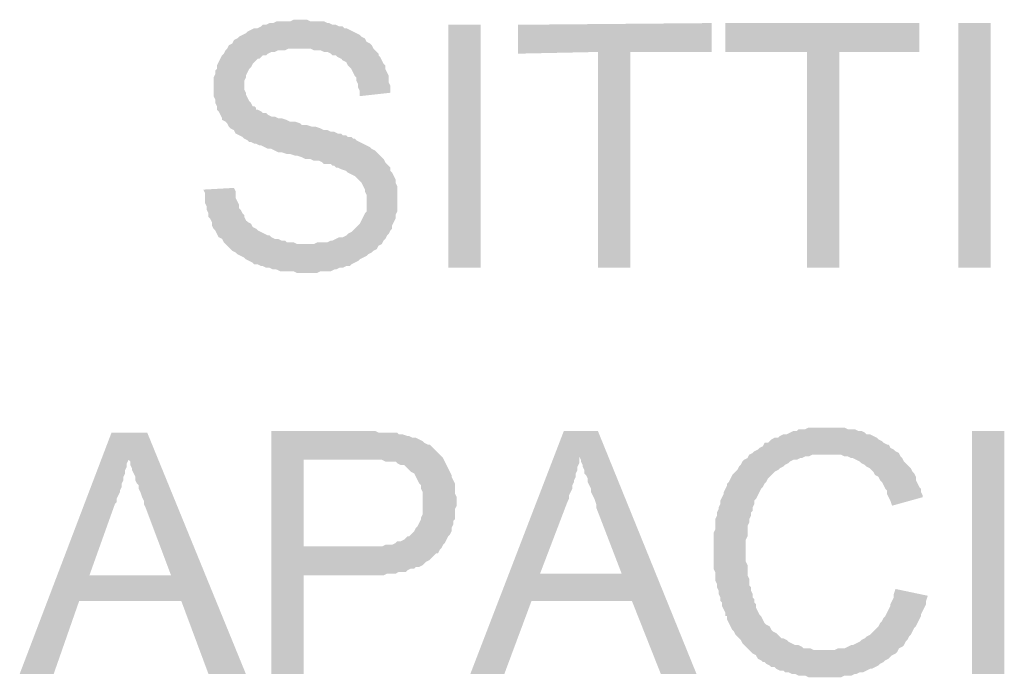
# Model space of a CAD drawing. Header units: millimetres. Extents: x 13115352 to 26511604, y 2875787 to 5794155.
# Tile 23 of 115: x 13121707 to 13122538, y 2887974 to 2888529. Entities that reach past the tile are written whole.
import ezdxf

# ---------------------------------------------------------------- set-up
doc = ezdxf.new("R2010")
doc.units = ezdxf.units.MM
doc.layers.get('0').update_dxf_attribs({"lineweight": 0})

msp = doc.modelspace()

# ---------------------------------------------------------------- hatches: boundary and pattern name
at = {"true_color": 0x545454}
for points in [[(13121862.32, 2888385.96), (13121888.15, 2888387.4), (13121889.58, 2888384.53), (13121889.58, 2888381.66), (13121889.58, 2888378.79), (13121891.02, 2888375.92), (13121892.45, 2888373.05), (13121892.45, 2888370.18), (13121893.89, 2888368.74), (13121895.32, 2888365.87), (13121896.76, 2888364.44), (13121896.76, 2888363), (13121898.19, 2888360.13), (13121899.63, 2888358.7), (13121902.5, 2888357.26), (13121903.93, 2888354.39), (13121906.8, 2888352.96), (13121908.24, 2888351.52), (13121911.11, 2888350.09), (13121913.98, 2888348.65), (13121916.85, 2888347.22), (13121918.28, 2888347.22), (13121919.72, 2888345.78), (13121922.59, 2888344.35), (13121925.46, 2888344.35), (13121928.33, 2888342.91), (13121931.2, 2888342.91), (13121932.64, 2888341.48), (13121935.51, 2888341.48), (13121938.38, 2888341.48), (13121941.25, 2888340.04), (13121944.12, 2888340.04), (13121948.42, 2888340.04), (13121949.86, 2888340.04), (13121952.73, 2888340.04), (13121955.6, 2888340.04), (13121958.47, 2888341.48), (13121961.34, 2888341.48), (13121964.21, 2888341.48), (13121967.08, 2888341.48), (13121969.95, 2888342.91), (13121971.38, 2888342.91), (13121974.25, 2888344.35), (13121977.12, 2888345.78), (13121979.99, 2888345.78), (13121982.86, 2888347.22), (13121984.3, 2888348.65), (13121987.17, 2888350.09), (13121990.04, 2888352.96), (13121991.47, 2888354.39), (13121992.91, 2888355.83), (13121994.34, 2888357.26), (13121995.78, 2888360.13), (13121997.21, 2888363), (13121998.65, 2888365.87), (13122000.08, 2888367.31), (13122000.08, 2888370.18), (13122000.08, 2888373.05), (13122000.08, 2888375.92), (13122000.08, 2888378.79), (13122000.08, 2888381.66), (13121998.65, 2888384.53), (13121998.65, 2888385.96), (13121997.21, 2888388.83), (13121995.78, 2888391.7), (13121994.34, 2888393.14), (13121992.91, 2888394.57), (13121991.47, 2888396.01), (13121990.04, 2888397.44), (13121987.17, 2888398.88), (13121984.3, 2888400.31), (13121982.86, 2888401.75), (13121978.56, 2888403.18), (13121975.69, 2888404.62), (13121974.25, 2888404.62), (13121972.82, 2888406.05), (13121971.38, 2888406.05), (13121969.95, 2888407.49), (13121967.08, 2888407.49), (13121964.21, 2888407.49), (13121962.77, 2888408.92), (13121959.9, 2888410.36), (13121955.6, 2888410.36), (13121952.73, 2888411.8), (13121948.42, 2888411.8), (13121945.55, 2888413.23), (13121941.25, 2888414.67), (13121939.81, 2888414.67), (13121935.51, 2888416.1), (13121932.64, 2888416.1), (13121928.33, 2888417.54), (13121925.46, 2888417.54), (13121922.59, 2888418.97), (13121919.72, 2888420.41), (13121916.85, 2888420.41), (13121913.98, 2888421.84), (13121911.11, 2888423.28), (13121909.67, 2888423.28), (13121906.8, 2888424.71), (13121905.37, 2888424.71), (13121902.5, 2888426.15), (13121901.06, 2888426.15), (13121899.63, 2888427.58), (13121896.76, 2888429.02), (13121895.32, 2888430.45), (13121892.45, 2888431.89), (13121889.58, 2888433.32), (13121888.15, 2888436.19), (13121885.28, 2888437.63), (13121883.84, 2888439.06), (13121882.41, 2888441.93), (13121880.97, 2888443.37), (13121878.1, 2888444.8), (13121878.1, 2888446.24), (13121876.67, 2888449.11), (13121875.23, 2888451.98), (13121873.8, 2888453.41), (13121873.8, 2888456.28), (13121872.36, 2888459.15), (13121872.36, 2888462.02), (13121870.93, 2888464.89), (13121870.93, 2888467.76), (13121870.93, 2888470.63), (13121870.93, 2888472.07), (13121870.93, 2888474.94), (13121870.93, 2888477.81), (13121870.93, 2888480.68), (13121872.36, 2888483.55), (13121872.36, 2888486.42), (13121873.8, 2888487.86), (13121873.8, 2888490.73), (13121875.23, 2888493.6), (13121876.67, 2888496.47), (13121878.1, 2888499.34), (13121879.54, 2888500.77), (13121880.97, 2888503.64), (13121882.41, 2888505.08), (13121883.84, 2888507.95), (13121886.71, 2888509.38), (13121888.15, 2888512.25), (13121891.02, 2888513.69), (13121892.45, 2888515.12), (13121895.32, 2888516.56), (13121898.19, 2888517.99), (13121899.63, 2888519.43), (13121902.5, 2888520.86), (13121905.37, 2888522.3), (13121908.24, 2888522.3), (13121911.11, 2888523.73), (13121912.54, 2888525.17), (13121915.41, 2888525.17), (13121918.28, 2888526.6), (13121921.15, 2888526.6), (13121924.02, 2888528.04), (13121926.89, 2888528.04), (13121929.76, 2888528.04), (13121932.64, 2888528.04), (13121935.51, 2888528.04), (13121938.38, 2888529.47), (13121941.25, 2888529.47), (13121942.68, 2888529.47), (13121945.55, 2888529.47), (13121949.86, 2888529.47), (13121952.73, 2888528.04), (13121955.6, 2888528.04), (13121958.47, 2888528.04), (13121961.34, 2888528.04), (13121964.21, 2888528.04), (13121967.08, 2888526.6), (13121968.51, 2888526.6), (13121971.38, 2888525.17), (13121974.25, 2888525.17), (13121977.12, 2888523.73), (13121979.99, 2888523.73), (13121981.43, 2888522.3), (13121982.86, 2888522.3), (13121985.73, 2888520.86), (13121988.6, 2888519.43), (13121991.47, 2888517.99), (13121994.34, 2888516.56), (13121995.78, 2888515.12), (13121998.65, 2888513.69), (13122000.08, 2888510.82), (13122002.95, 2888509.38), (13122004.39, 2888507.95), (13122005.83, 2888505.08), (13122007.26, 2888503.64), (13122010.13, 2888500.77), (13122010.13, 2888499.34), (13122011.57, 2888497.9), (13122013, 2888495.03), (13122014.44, 2888492.16), (13122015.87, 2888490.73), (13122015.87, 2888487.86), (13122017.31, 2888484.99), (13122018.74, 2888482.12), (13122018.74, 2888479.24), (13122018.74, 2888476.37), (13122020.18, 2888473.5), (13122020.18, 2888470.63), (13122020.18, 2888467.76), (13121994.34, 2888464.89), (13121994.34, 2888469.2), (13121992.91, 2888472.07), (13121992.91, 2888474.94), (13121991.47, 2888477.81), (13121991.47, 2888480.68), (13121990.04, 2888482.12), (13121988.6, 2888484.99), (13121987.17, 2888487.86), (13121985.73, 2888489.29), (13121984.3, 2888490.73), (13121982.86, 2888493.6), (13121979.99, 2888495.03), (13121978.56, 2888496.47), (13121975.69, 2888497.9), (13121974.25, 2888499.34), (13121971.38, 2888499.34), (13121969.95, 2888500.77), (13121967.08, 2888502.21), (13121964.21, 2888502.21), (13121961.34, 2888503.64), (13121958.47, 2888503.64), (13121955.6, 2888503.64), (13121952.73, 2888505.08), (13121949.86, 2888505.08), (13121946.99, 2888505.08), (13121944.12, 2888505.08), (13121941.25, 2888505.08), (13121936.94, 2888505.08), (13121934.07, 2888505.08), (13121931.2, 2888503.64), (13121928.33, 2888503.64), (13121925.46, 2888503.64), (13121922.59, 2888502.21), (13121919.72, 2888502.21), (13121916.85, 2888500.77), (13121915.41, 2888499.34), (13121912.54, 2888499.34), (13121911.11, 2888497.9), (13121909.67, 2888496.47), (13121908.24, 2888496.47), (13121905.37, 2888493.6), (13121903.93, 2888492.16), (13121902.5, 2888489.29), (13121901.06, 2888487.86), (13121899.63, 2888484.99), (13121898.19, 2888482.12), (13121898.19, 2888480.68), (13121896.76, 2888477.81), (13121896.76, 2888474.94), (13121896.76, 2888473.5), (13121896.76, 2888470.63), (13121898.19, 2888467.76), (13121898.19, 2888466.33), (13121899.63, 2888463.46), (13121901.06, 2888460.59), (13121902.5, 2888459.15), (13121903.93, 2888456.28), (13121905.37, 2888456.28), (13121906.8, 2888454.85), (13121906.8, 2888453.41), (13121908.24, 2888453.41), (13121911.11, 2888451.98), (13121912.54, 2888450.54), (13121915.41, 2888450.54), (13121916.85, 2888449.11), (13121919.72, 2888447.67), (13121922.59, 2888447.67), (13121925.46, 2888446.24), (13121928.33, 2888446.24), (13121932.64, 2888444.8), (13121935.51, 2888443.37), (13121939.81, 2888443.37), (13121944.12, 2888441.93), (13121945.55, 2888440.5), (13121949.86, 2888440.5), (13121954.16, 2888439.06), (13121957.03, 2888439.06), (13121961.34, 2888437.63), (13121964.21, 2888436.19), (13121967.08, 2888436.19), (13121969.95, 2888434.76), (13121972.82, 2888434.76), (13121975.69, 2888433.32), (13121978.56, 2888433.32), (13121979.99, 2888431.89), (13121982.86, 2888431.89), (13121984.3, 2888430.45), (13121987.17, 2888430.45), (13121988.6, 2888429.02), (13121990.04, 2888429.02), (13121991.47, 2888427.58), (13121994.34, 2888426.15), (13121997.21, 2888424.71), (13122000.08, 2888423.28), (13122002.95, 2888421.84), (13122004.39, 2888420.41), (13122007.26, 2888418.97), (13122008.7, 2888417.54), (13122011.57, 2888414.67), (13122013, 2888413.23), (13122014.44, 2888411.8), (13122015.87, 2888408.92), (13122017.31, 2888407.49), (13122020.18, 2888404.62), (13122020.18, 2888401.75), (13122021.61, 2888400.31), (13122023.05, 2888397.44), (13122024.48, 2888394.57), (13122024.48, 2888391.7), (13122025.92, 2888388.83), (13122025.92, 2888387.4), (13122025.92, 2888384.53), (13122025.92, 2888381.66), (13122025.92, 2888377.35), (13122025.92, 2888374.48), (13122025.92, 2888371.61), (13122025.92, 2888368.74), (13122025.92, 2888367.31), (13122024.48, 2888364.44), (13122024.48, 2888361.57), (13122023.05, 2888358.7), (13122021.61, 2888355.83), (13122021.61, 2888352.96), (13122020.18, 2888351.52), (13122018.74, 2888348.65), (13122017.31, 2888347.22), (13122015.87, 2888344.35), (13122014.44, 2888342.91), (13122013, 2888340.04), (13122010.13, 2888338.61), (13122008.7, 2888335.73), (13122005.83, 2888334.3), (13122004.39, 2888332.86), (13122001.52, 2888331.43), (13122000.08, 2888329.99), (13121997.21, 2888328.56), (13121994.34, 2888327.12), (13121992.91, 2888325.69), (13121990.04, 2888324.25), (13121987.17, 2888322.82), (13121985.73, 2888321.38), (13121982.86, 2888321.38), (13121979.99, 2888319.95), (13121977.12, 2888319.95), (13121974.25, 2888318.51), (13121972.82, 2888318.51), (13121969.95, 2888317.08), (13121967.08, 2888317.08), (13121964.21, 2888317.08), (13121961.34, 2888317.08), (13121958.47, 2888315.64), (13121955.6, 2888315.64), (13121952.73, 2888315.64), (13121949.86, 2888315.64), (13121946.99, 2888315.64), (13121944.12, 2888315.64), (13121941.25, 2888315.64), (13121938.38, 2888317.08), (13121935.51, 2888317.08), (13121932.64, 2888317.08), (13121929.76, 2888317.08), (13121926.89, 2888317.08), (13121924.02, 2888318.51), (13121921.15, 2888318.51), (13121918.28, 2888319.95), (13121915.41, 2888319.95), (13121912.54, 2888321.38), (13121911.11, 2888321.38), (13121908.24, 2888322.82), (13121905.37, 2888322.82), (13121903.93, 2888324.25), (13121901.06, 2888325.69), (13121898.19, 2888327.12), (13121896.76, 2888328.56), (13121893.89, 2888329.99), (13121891.02, 2888331.43), (13121889.58, 2888332.86), (13121886.71, 2888334.3), (13121885.28, 2888335.73), (13121882.41, 2888338.61), (13121880.97, 2888340.04), (13121879.54, 2888341.48), (13121878.1, 2888344.35), (13121875.23, 2888345.78), (13121873.8, 2888348.65), (13121872.36, 2888351.52), (13121870.93, 2888352.96), (13121869.49, 2888355.83), (13121869.49, 2888358.7), (13121868.06, 2888361.57), (13121866.62, 2888363), (13121866.62, 2888365.87), (13121865.19, 2888368.74), (13121865.19, 2888371.61), (13121863.75, 2888374.48), (13121863.75, 2888377.35), (13121863.75, 2888380.22), (13121863.75, 2888383.09)], [(13122068.97, 2888319.95), (13122068.97, 2888525.17), (13122096.24, 2888525.17), (13122096.24, 2888319.95)], [(13122195.26, 2888319.95), (13122195.26, 2888502.21), (13122127.81, 2888500.77), (13122127.81, 2888525.17), (13122291.41, 2888526.6), (13122291.41, 2888502.21), (13122222.53, 2888502.21), (13122222.53, 2888319.95)], [(13122371.78, 2888319.95), (13122371.78, 2888502.21), (13122302.89, 2888502.21), (13122302.89, 2888526.6), (13122466.49, 2888526.6), (13122466.49, 2888502.21), (13122399.04, 2888502.21), (13122399.04, 2888319.95)], [(13122499.5, 2888319.95), (13122499.5, 2888526.6), (13122526.77, 2888526.6), (13122526.77, 2888319.95)], [(13122446.4, 2888048.71), (13122473.67, 2888042.97), (13122472.23, 2888038.67), (13122472.23, 2888035.8), (13122470.8, 2888032.93), (13122469.36, 2888030.06), (13122467.93, 2888027.19), (13122467.93, 2888025.75), (13122466.49, 2888022.88), (13122465.06, 2888020.01), (13122463.62, 2888017.14), (13122462.19, 2888015.71), (13122460.75, 2888012.84), (13122459.32, 2888009.97), (13122457.88, 2888008.53), (13122456.45, 2888005.66), (13122455.01, 2888004.23), (13122453.58, 2888001.36), (13122452.14, 2887999.92), (13122449.27, 2887998.49), (13122447.84, 2887995.62), (13122446.4, 2887994.18), (13122443.53, 2887992.75), (13122442.1, 2887991.31), (13122440.66, 2887989.88), (13122437.79, 2887988.44), (13122436.36, 2887987.01), (13122433.48, 2887985.57), (13122432.05, 2887984.14), (13122429.18, 2887982.7), (13122426.31, 2887981.27), (13122424.87, 2887981.27), (13122422, 2887979.83), (13122419.13, 2887978.39), (13122416.26, 2887978.39), (13122413.39, 2887976.96), (13122411.96, 2887976.96), (13122409.09, 2887975.52), (13122406.22, 2887975.52), (13122403.35, 2887975.52), (13122400.48, 2887974.09), (13122397.61, 2887974.09), (13122394.74, 2887974.09), (13122391.87, 2887974.09), (13122389, 2887974.09), (13122384.69, 2887974.09), (13122381.82, 2887974.09), (13122378.95, 2887974.09), (13122376.08, 2887974.09), (13122373.21, 2887974.09), (13122370.34, 2887975.52), (13122367.47, 2887975.52), (13122364.6, 2887975.52), (13122361.73, 2887976.96), (13122358.86, 2887976.96), (13122355.99, 2887978.39), (13122353.12, 2887978.39), (13122351.68, 2887979.83), (13122348.81, 2887979.83), (13122345.94, 2887981.27), (13122344.51, 2887982.7), (13122341.64, 2887982.7), (13122340.2, 2887984.14), (13122337.33, 2887985.57), (13122335.9, 2887987.01), (13122334.46, 2887987.01), (13122333.03, 2887988.44), (13122330.16, 2887989.88), (13122328.72, 2887992.75), (13122325.85, 2887994.18), (13122324.42, 2887995.62), (13122322.98, 2887997.05), (13122320.11, 2887999.92), (13122318.68, 2888001.36), (13122317.24, 2888002.79), (13122315.81, 2888005.66), (13122312.94, 2888008.53), (13122311.5, 2888009.97), (13122310.07, 2888012.84), (13122308.63, 2888014.27), (13122307.2, 2888017.14), (13122305.76, 2888020.01), (13122304.33, 2888022.88), (13122304.33, 2888025.75), (13122302.89, 2888025.75), (13122302.89, 2888028.62), (13122301.46, 2888031.49), (13122300.02, 2888034.36), (13122300.02, 2888037.23), (13122298.59, 2888038.67), (13122298.59, 2888041.54), (13122297.15, 2888044.41), (13122297.15, 2888047.28), (13122295.72, 2888050.15), (13122295.72, 2888053.02), (13122294.28, 2888055.89), (13122294.28, 2888058.76), (13122294.28, 2888061.63), (13122294.28, 2888063.07), (13122292.85, 2888065.94), (13122292.85, 2888068.81), (13122292.85, 2888071.68), (13122292.85, 2888074.55), (13122292.85, 2888077.42), (13122292.85, 2888080.29), (13122292.85, 2888081.72), (13122292.85, 2888084.59), (13122292.85, 2888087.46), (13122292.85, 2888090.33), (13122292.85, 2888093.2), (13122292.85, 2888096.07), (13122294.28, 2888098.94), (13122294.28, 2888101.81), (13122294.28, 2888104.68), (13122294.28, 2888107.55), (13122295.72, 2888110.42), (13122295.72, 2888113.29), (13122297.15, 2888116.16), (13122297.15, 2888117.6), (13122298.59, 2888120.47), (13122298.59, 2888123.34), (13122300.02, 2888126.21), (13122301.46, 2888129.08), (13122301.46, 2888130.52), (13122302.89, 2888133.39), (13122304.33, 2888136.26), (13122304.33, 2888137.69), (13122305.76, 2888139.13), (13122307.2, 2888142), (13122308.63, 2888144.87), (13122310.07, 2888146.3), (13122312.94, 2888149.17), (13122314.37, 2888152.04), (13122315.81, 2888153.48), (13122317.24, 2888156.35), (13122318.68, 2888157.78), (13122321.55, 2888159.22), (13122322.98, 2888162.09), (13122325.85, 2888163.52), (13122327.29, 2888164.96), (13122330.16, 2888166.39), (13122331.59, 2888167.83), (13122334.46, 2888169.26), (13122335.9, 2888172.13), (13122338.77, 2888172.13), (13122340.2, 2888173.57), (13122341.64, 2888175), (13122344.51, 2888176.44), (13122347.38, 2888176.44), (13122348.81, 2888177.87), (13122351.68, 2888179.31), (13122354.55, 2888179.31), (13122357.42, 2888180.74), (13122360.29, 2888182.18), (13122363.17, 2888182.18), (13122364.6, 2888183.61), (13122367.47, 2888183.61), (13122370.34, 2888183.61), (13122373.21, 2888185.05), (13122376.08, 2888185.05), (13122378.95, 2888185.05), (13122381.82, 2888185.05), (13122384.69, 2888185.05), (13122387.56, 2888185.05), (13122389, 2888185.05), (13122391.87, 2888185.05), (13122394.74, 2888185.05), (13122397.61, 2888185.05), (13122400.48, 2888185.05), (13122403.35, 2888185.05), (13122406.22, 2888183.61), (13122409.09, 2888183.61), (13122411.96, 2888183.61), (13122414.83, 2888182.18), (13122417.7, 2888182.18), (13122420.57, 2888180.74), (13122422, 2888179.31), (13122424.87, 2888179.31), (13122427.74, 2888177.87), (13122430.61, 2888176.44), (13122432.05, 2888175), (13122434.92, 2888173.57), (13122436.36, 2888172.13), (13122439.23, 2888170.7), (13122440.66, 2888170.7), (13122442.1, 2888167.83), (13122444.97, 2888166.39), (13122446.4, 2888164.96), (13122449.27, 2888163.52), (13122450.71, 2888160.65), (13122452.14, 2888159.22), (13122453.58, 2888156.35), (13122455.01, 2888154.91), (13122457.88, 2888152.04), (13122459.32, 2888150.61), (13122460.75, 2888147.74), (13122462.19, 2888146.3), (13122463.62, 2888143.43), (13122463.62, 2888140.56), (13122465.06, 2888137.69), (13122466.49, 2888134.82), (13122467.93, 2888133.39), (13122467.93, 2888130.52), (13122469.36, 2888127.65), (13122469.36, 2888126.21), (13122443.53, 2888119.03), (13122442.1, 2888123.34), (13122440.66, 2888126.21), (13122439.23, 2888129.08), (13122439.23, 2888131.95), (13122437.79, 2888133.39), (13122436.36, 2888136.26), (13122434.92, 2888139.13), (13122433.48, 2888140.56), (13122432.05, 2888143.43), (13122429.18, 2888144.87), (13122427.74, 2888147.74), (13122426.31, 2888149.17), (13122424.87, 2888150.61), (13122422, 2888152.04), (13122420.57, 2888153.48), (13122417.7, 2888154.91), (13122416.26, 2888156.35), (13122413.39, 2888157.78), (13122410.52, 2888159.22), (13122409.09, 2888159.22), (13122406.22, 2888160.65), (13122403.35, 2888160.65), (13122400.48, 2888162.09), (13122397.61, 2888162.09), (13122394.74, 2888162.09), (13122391.87, 2888162.09), (13122389, 2888162.09), (13122384.69, 2888162.09), (13122381.82, 2888162.09), (13122378.95, 2888162.09), (13122376.08, 2888162.09), (13122373.21, 2888160.65), (13122370.34, 2888160.65), (13122367.47, 2888159.22), (13122366.04, 2888159.22), (13122363.17, 2888157.78), (13122360.29, 2888157.78), (13122357.42, 2888156.35), (13122355.99, 2888154.91), (13122353.12, 2888153.48), (13122351.68, 2888152.04), (13122348.81, 2888150.61), (13122347.38, 2888149.17), (13122344.51, 2888147.74), (13122343.07, 2888146.3), (13122340.2, 2888143.43), (13122338.77, 2888142), (13122337.33, 2888139.13), (13122335.9, 2888137.69), (13122334.46, 2888134.82), (13122333.03, 2888133.39), (13122331.59, 2888130.52), (13122330.16, 2888127.65), (13122328.72, 2888124.78), (13122327.29, 2888123.34), (13122327.29, 2888120.47), (13122325.85, 2888117.6), (13122325.85, 2888114.73), (13122324.42, 2888113.29), (13122324.42, 2888110.42), (13122322.98, 2888107.55), (13122322.98, 2888104.68), (13122321.55, 2888101.81), (13122321.55, 2888098.94), (13122321.55, 2888096.07), (13122321.55, 2888093.2), (13122320.11, 2888090.33), (13122320.11, 2888087.46), (13122320.11, 2888084.59), (13122320.11, 2888081.72), (13122320.11, 2888078.85), (13122320.11, 2888074.55), (13122320.11, 2888071.68), (13122321.55, 2888068.81), (13122321.55, 2888065.94), (13122321.55, 2888063.07), (13122321.55, 2888060.2), (13122322.98, 2888057.33), (13122322.98, 2888054.46), (13122322.98, 2888051.59), (13122324.42, 2888050.15), (13122324.42, 2888047.28), (13122325.85, 2888044.41), (13122325.85, 2888041.54), (13122327.29, 2888040.1), (13122327.29, 2888037.23), (13122328.72, 2888035.8), (13122328.72, 2888032.93), (13122330.16, 2888030.06), (13122331.59, 2888027.19), (13122333.03, 2888025.75), (13122334.46, 2888022.88), (13122335.9, 2888020.01), (13122337.33, 2888018.58), (13122340.2, 2888017.14), (13122341.64, 2888014.27), (13122343.07, 2888012.84), (13122345.94, 2888011.4), (13122347.38, 2888009.97), (13122350.25, 2888007.1), (13122351.68, 2888007.1), (13122354.55, 2888005.66), (13122355.99, 2888004.23), (13122358.86, 2888002.79), (13122361.73, 2888001.36), (13122364.6, 2888001.36), (13122367.47, 2887999.92), (13122368.91, 2887998.49), (13122371.78, 2887998.49), (13122374.65, 2887998.49), (13122377.52, 2887997.05), (13122380.39, 2887997.05), (13122383.26, 2887997.05), (13122386.13, 2887997.05), (13122389, 2887997.05), (13122391.87, 2887997.05), (13122394.74, 2887997.05), (13122397.61, 2887998.49), (13122400.48, 2887998.49), (13122403.35, 2887998.49), (13122406.22, 2887999.92), (13122409.09, 2888001.36), (13122410.52, 2888001.36), (13122413.39, 2888002.79), (13122416.26, 2888004.23), (13122417.7, 2888005.66), (13122420.57, 2888007.1), (13122422, 2888008.53), (13122424.87, 2888009.97), (13122426.31, 2888011.4), (13122429.18, 2888014.27), (13122430.61, 2888015.71), (13122432.05, 2888017.14), (13122433.48, 2888020.01), (13122434.92, 2888021.45), (13122436.36, 2888024.32), (13122437.79, 2888025.75), (13122439.23, 2888028.62), (13122440.66, 2888031.49), (13122442.1, 2888034.36), (13122442.1, 2888035.8), (13122443.53, 2888038.67), (13122444.97, 2888041.54), (13122444.97, 2888044.41)], [(13122510.98, 2887976.96), (13122510.98, 2888182.18), (13122538.25, 2888182.18), (13122538.25, 2887976.96)]]:
    msp.add_hatch(color=251, dxfattribs=at).paths.add_polyline_path(points)
h = msp.add_hatch(color=251, dxfattribs=at)
h.paths.add_polyline_path([(13121707.32, 2887976.96), (13121784.82, 2888180.74), (13121814.96, 2888180.74), (13121898.19, 2887976.96), (13121866.62, 2887976.96), (13121843.66, 2888038.67), (13121757.55, 2888038.67), (13121736.03, 2887976.96)])
h.paths.add_polyline_path([(13121766.16, 2888060.2), (13121835.05, 2888060.2), (13121813.52, 2888117.6), (13121812.09, 2888120.47), (13121812.09, 2888123.34), (13121810.65, 2888126.21), (13121809.22, 2888130.52), (13121807.78, 2888133.39), (13121807.78, 2888136.26), (13121806.35, 2888137.69), (13121804.91, 2888140.56), (13121804.91, 2888143.43), (13121803.48, 2888146.3), (13121802.04, 2888149.17), (13121802.04, 2888150.61), (13121800.61, 2888153.48), (13121800.61, 2888156.35), (13121799.17, 2888157.78), (13121799.17, 2888159.22), (13121799.17, 2888157.78), (13121797.74, 2888154.91), (13121797.74, 2888152.04), (13121796.3, 2888149.17), (13121796.3, 2888146.3), (13121794.87, 2888143.43), (13121794.87, 2888140.56), (13121793.43, 2888137.69), (13121793.43, 2888134.82), (13121792, 2888131.95), (13121792, 2888130.52), (13121790.56, 2888127.65), (13121789.13, 2888124.78), (13121789.13, 2888121.9), (13121787.69, 2888120.47)])
h = msp.add_hatch(color=251, dxfattribs=at)
h.paths.add_polyline_path([(13121919.72, 2887976.96), (13121919.72, 2888182.18), (13121997.21, 2888182.18), (13122000.08, 2888182.18), (13122004.39, 2888182.18), (13122007.26, 2888182.18), (13122010.13, 2888180.74), (13122013, 2888180.74), (13122015.87, 2888180.74), (13122018.74, 2888180.74), (13122021.61, 2888180.74), (13122023.05, 2888180.74), (13122025.92, 2888180.74), (13122027.35, 2888179.31), (13122030.22, 2888179.31), (13122034.53, 2888177.87), (13122035.96, 2888177.87), (13122038.83, 2888176.44), (13122041.7, 2888176.44), (13122044.57, 2888175), (13122047.44, 2888173.57), (13122048.88, 2888172.13), (13122051.75, 2888170.7), (13122053.18, 2888170.7), (13122054.62, 2888169.26), (13122057.49, 2888166.39), (13122058.92, 2888164.96), (13122060.36, 2888163.52), (13122063.23, 2888160.65), (13122064.66, 2888159.22), (13122066.1, 2888156.35), (13122067.53, 2888153.48), (13122068.97, 2888150.61), (13122070.4, 2888147.74), (13122071.84, 2888144.87), (13122071.84, 2888143.43), (13122073.27, 2888140.56), (13122074.71, 2888137.69), (13122074.71, 2888134.82), (13122074.71, 2888131.95), (13122074.71, 2888129.08), (13122076.15, 2888126.21), (13122076.15, 2888123.34), (13122076.15, 2888121.9), (13122076.15, 2888119.03), (13122074.71, 2888116.16), (13122074.71, 2888113.29), (13122074.71, 2888110.42), (13122074.71, 2888107.55), (13122073.27, 2888106.12), (13122073.27, 2888103.25), (13122071.84, 2888100.38), (13122071.84, 2888097.51), (13122070.4, 2888094.64), (13122068.97, 2888093.2), (13122067.53, 2888090.33), (13122066.1, 2888087.46), (13122064.66, 2888086.03), (13122063.23, 2888083.16), (13122061.79, 2888081.72), (13122060.36, 2888078.85), (13122058.92, 2888078.85), (13122057.49, 2888077.42), (13122056.05, 2888075.98), (13122054.62, 2888074.55), (13122053.18, 2888073.11), (13122050.31, 2888071.68), (13122048.88, 2888070.24), (13122047.44, 2888068.81), (13122044.57, 2888067.37), (13122041.7, 2888067.37), (13122040.27, 2888065.94), (13122037.4, 2888065.94), (13122034.53, 2888064.5), (13122033.09, 2888063.07), (13122030.22, 2888063.07), (13122027.35, 2888063.07), (13122024.48, 2888061.63), (13122021.61, 2888061.63), (13122017.31, 2888061.63), (13122014.44, 2888060.2), (13122011.57, 2888060.2), (13122007.26, 2888060.2), (13122004.39, 2888060.2), (13122000.08, 2888060.2), (13121998.65, 2888060.2), (13121946.99, 2888060.2), (13121946.99, 2887976.96)])
h.paths.add_polyline_path([(13121946.99, 2888084.59), (13122000.08, 2888084.59), (13122002.95, 2888084.59), (13122007.26, 2888084.59), (13122010.13, 2888084.59), (13122013, 2888084.59), (13122015.87, 2888086.03), (13122018.74, 2888086.03), (13122021.61, 2888086.03), (13122024.48, 2888087.46), (13122025.92, 2888088.9), (13122028.79, 2888088.9), (13122031.66, 2888090.33), (13122033.09, 2888091.77), (13122034.53, 2888093.2), (13122035.96, 2888093.2), (13122037.4, 2888094.64), (13122038.83, 2888096.07), (13122040.27, 2888097.51), (13122041.7, 2888100.38), (13122043.14, 2888101.81), (13122044.57, 2888104.68), (13122046.01, 2888107.55), (13122046.01, 2888108.99), (13122047.44, 2888111.86), (13122047.44, 2888114.73), (13122047.44, 2888117.6), (13122047.44, 2888120.47), (13122047.44, 2888121.9), (13122047.44, 2888124.78), (13122047.44, 2888127.65), (13122047.44, 2888130.52), (13122046.01, 2888133.39), (13122046.01, 2888136.26), (13122044.57, 2888137.69), (13122043.14, 2888140.56), (13122041.7, 2888143.43), (13122040.27, 2888146.3), (13122037.4, 2888147.74), (13122035.96, 2888149.17), (13122033.09, 2888152.04), (13122031.66, 2888153.48), (13122028.79, 2888153.48), (13122025.92, 2888154.91), (13122024.48, 2888156.35), (13122023.05, 2888156.35), (13122020.18, 2888156.35), (13122018.74, 2888156.35), (13122015.87, 2888156.35), (13122013, 2888157.78), (13122010.13, 2888157.78), (13122007.26, 2888157.78), (13122002.95, 2888157.78), (13121998.65, 2888157.78), (13121946.99, 2888157.78)])
h = msp.add_hatch(color=251, dxfattribs=at)
h.paths.add_polyline_path([(13122087.63, 2887976.96), (13122166.56, 2888182.18), (13122195.26, 2888182.18), (13122278.49, 2887976.96), (13122248.36, 2887976.96), (13122223.96, 2888038.67), (13122139.29, 2888038.67), (13122116.33, 2887976.96)])
h.paths.add_polyline_path([(13122146.46, 2888061.63), (13122215.35, 2888061.63), (13122193.82, 2888117.6), (13122193.82, 2888120.47), (13122192.39, 2888124.78), (13122190.95, 2888127.65), (13122189.52, 2888130.52), (13122189.52, 2888133.39), (13122188.08, 2888136.26), (13122186.65, 2888139.13), (13122186.65, 2888142), (13122185.21, 2888144.87), (13122183.78, 2888146.3), (13122183.78, 2888149.17), (13122182.34, 2888152.04), (13122182.34, 2888153.48), (13122180.91, 2888156.35), (13122180.91, 2888157.78), (13122179.47, 2888160.65), (13122179.47, 2888157.78), (13122179.47, 2888154.91), (13122178.04, 2888152.04), (13122178.04, 2888149.17), (13122176.6, 2888146.3), (13122176.6, 2888143.43), (13122175.17, 2888140.56), (13122175.17, 2888139.13), (13122173.73, 2888136.26), (13122173.73, 2888133.39), (13122172.3, 2888130.52), (13122170.86, 2888127.65), (13122170.86, 2888124.78), (13122169.43, 2888121.9)])

doc.saveas('drawing.dxf')
